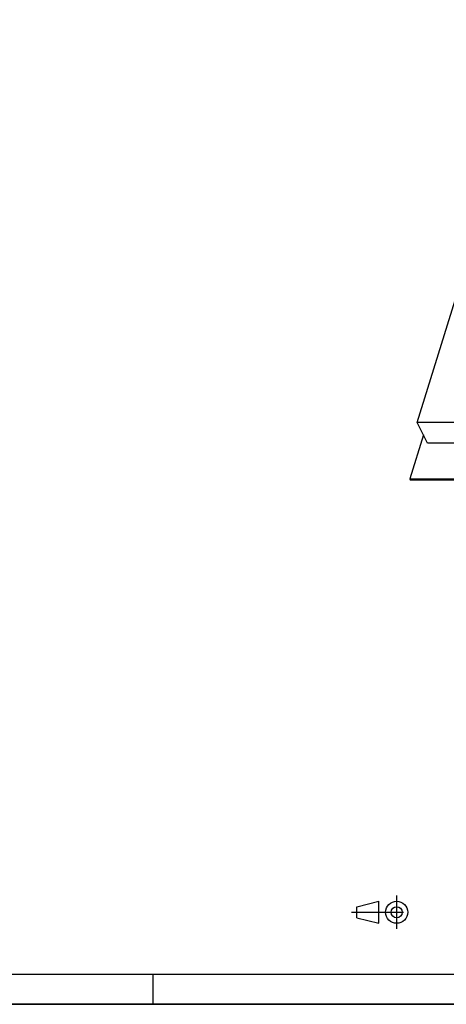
# Model space of a CAD drawing. Header units: millimetres. Extents: x 0 to 4200, y 0 to 2970.
# Tile 6 of 19: x 2079 to 2786, y 0 to 1631. Entities that reach past the tile are written whole.
import ezdxf

# ---------------------------------------------------------------- set-up
doc = ezdxf.new("R2010")
doc.units = ezdxf.units.MM
doc.header["$LTSCALE"] = 231
doc.linetypes.add('CENTER', pattern=[0.6, 0.375, -0.075, 0.075, -0.075])
doc.layers.get('0').update_dxf_attribs({"linetype": 'CONTINUOUS'})

# ---------------------------------------------------------------- blocks, each defined once
blk = doc.blocks.new('PROJEKTIONSMETHODE_1_BL3', base_point=(2680, 152.5))
at = {"color": 2, "linetype": 'CENTER'}
for p, q in [((2703.8, 180), (2703.8, 125)), ((2628.7, 152.5), (2731.3, 152.5))]:
    blk.add_line(p, q, dxfattribs=at)
at = {"color": 2, "linetype": 'CONTINUOUS'}
for p, q in [((2637.8, 161.7), (2674.5, 170.8)), ((2674.5, 134.2), (2674.5, 170.8)), ((2637.8, 143.3), (2637.8, 161.7)), ((2637.8, 143.3), (2674.5, 134.2))]:
    blk.add_line(p, q, dxfattribs=at)
for radius in [18.3, 9.17]:
    blk.add_circle((2703.8, 152.5), radius, dxfattribs=at)

msp = doc.modelspace()

# ---------------------------------------------------------------- linework, layer by layer
at = {"color": 7, "linetype": 'CONTINUOUS'}
for p, q in [((2738.082, 963.61), (2944.322, 1631.004)), ((2754.859, 929.421), (2738.082, 963.61)), ((3522.826, 963.61), (2738.082, 963.61)), ((2748.15, 943.093), (2725.641, 870.252)), ((3539.603, 929.421), (2754.859, 929.421)), ((2725.641, 870.252), (2726.251, 869.009)), ((2725.641, 870.252), (3573.017, 870.252)), ((2726.251, 869.009), (3573.627, 869.009)), ((0, 0), (4200, 0))]:
    msp.add_line(p, q, dxfattribs=at)
at = {"color": 5, "linetype": 'CONTINUOUS'}
msp.add_line((50, 50), (4150, 50), dxfattribs=at)
at = {"color": 3, "linetype": 'CONTINUOUS'}
for p, q in [((2300, 0), (2300, 50)), ((4200, 0), (0, 0))]:
    msp.add_line(p, q, dxfattribs=at)

# ---------------------------------------------------------------- block references
at = {"color": 2, "linetype": 'CONTINUOUS'}
msp.add_blockref('PROJEKTIONSMETHODE_1_BL3', (2680, 152.5), dxfattribs=at)

doc.saveas('drawing.dxf')
